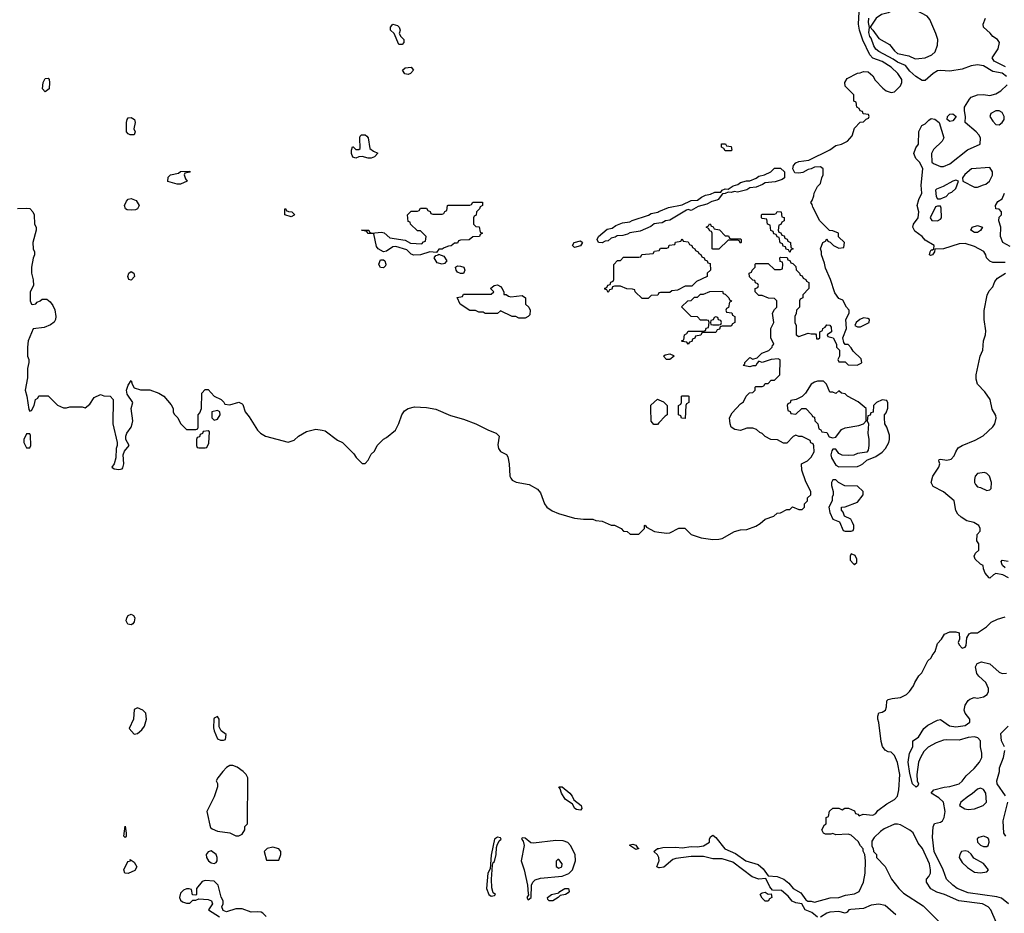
# Model space of a CAD drawing. Header units: inches. Extents: x 2348341 to 2479810, y 460419 to 613669.
# Tile 187 of 256: x 2355845 to 2362244, y 547728 to 553539. Entities that reach past the tile are written whole.
import ezdxf

# ---------------------------------------------------------------- set-up
doc = ezdxf.new("R2010")
doc.units = ezdxf.units.IN
doc.header["$MEASUREMENT"] = 0
for name, color, linetype in [('C3554', 7, 'Continuous'), ('C3555', 7, 'Continuous'), ('C3564', 7, 'Continuous'), ('C3565', 7, 'Continuous')]:
    doc.layers.add(name, color=color, linetype=linetype)

msp = doc.modelspace()

# ---------------------------------------------------------------- linework, layer by layer
at = {"layer": 'C3554', "color": 2}
for points, elevation in [([(2356570, 549603.6), (2356548.2, 549608.2), (2356537.6, 549630), (2356540.5, 549650), (2356550, 549664.9), (2356570, 549672.4), (2356584.1, 549664.1), (2356592.4, 549650), (2356590, 549624), (2356580.7, 549610)], 54), ([(2356610, 549064.5), (2356590, 549054), (2356584.2, 548990), (2356556.3, 548930), (2356590, 548894), (2356610, 548897.3), (2356638.9, 548921.1), (2356655.9, 548944.1), (2356669.3, 548990), (2356664, 549030), (2356645.2, 549050)], 58), ([(2357130, 549008), (2357110, 548998), (2357106, 548990), (2357105.4, 548934.6), (2357110, 548914), (2357130, 548862), (2357150, 548854), (2357170, 548854), (2357182, 548858), (2357186, 548890), (2357155.3, 548915.3), (2357140.4, 548940.4), (2357142, 548990)], 58), ([(2357230, 548688.7), (2357211.6, 548688.4), (2357190, 548675.3), (2357164.7, 548650), (2357132, 548610), (2357122, 548590), (2357131.1, 548571.1), (2357131.3, 548550), (2357110, 548486), (2357062, 548390), (2357064.7, 548370), (2357080.7, 548300.7), (2357086, 548286), (2357096.9, 548276.9), (2357130, 548262), (2357210, 548250.7), (2357250, 548231), (2357270, 548231.3), (2357290, 548242), (2357308, 548270), (2357308.4, 548291.6), (2357326, 548310), (2357328.7, 548610), (2357318, 548630), (2357298, 548650), (2357258, 548678)], 58), ([(2359490, 548399), (2359463.3, 548403.3), (2359454, 548410), (2359437.5, 548437.5), (2359389.5, 548469.5), (2359366, 548510), (2359358, 548538), (2359349.2, 548550.8), (2359370, 548550.7), (2359420.7, 548510), (2359436.3, 548490), (2359446.8, 548466.8), (2359494, 548430), (2359498.8, 548410)], 54), ([(2356530, 548222), (2356522, 548230), (2356530, 548294), (2356538, 548250), (2356536, 548230)], 54), ([(2358950, 548223.7), (2358930.8, 548210), (2358921.6, 548170), (2358910, 548106), (2358902.8, 548017.2), (2358888.4, 547990), (2358878, 547890), (2358894.8, 547850), (2358910, 547839.1), (2358930, 547844.7), (2358938, 547850), (2358922, 547862), (2358913, 547893), (2358911.5, 547950), (2358918, 548042), (2358922, 548058), (2358930, 548064.7), (2358942.9, 548110), (2358944.1, 548155.9), (2358949.1, 548170.9), (2358961.1, 548198.9), (2358974.5, 548210), (2358970, 548219)], 58), ([(2359110, 548218), (2359106.8, 548210), (2359117.3, 548197.3), (2359123, 548170), (2359103.8, 548070), (2359124.6, 548010), (2359144.4, 547910), (2359150, 547854), (2359154, 547850), (2359142, 547830), (2359150, 547816), (2359168.7, 547830), (2359171.6, 547910), (2359179.5, 547930), (2359195.2, 547944.8), (2359230, 547956.5), (2359370.7, 547969.3), (2359413.5, 547986.5), (2359438.4, 548010), (2359457.2, 548070), (2359456, 548110), (2359424.5, 548170), (2359408.2, 548188.2), (2359378.3, 548198.3), (2359330, 548202), (2359183.7, 548183.7), (2359167, 548187), (2359130, 548217.2)], 58), ([(2357090, 548134), (2357070, 548128.7), (2357056, 548110), (2357058.8, 548090), (2357071.3, 548070), (2357090, 548056), (2357110, 548051.3), (2357122, 548058), (2357128.7, 548070), (2357129, 548090), (2357122, 548110)], 58), ([(2357490, 548159), (2357454, 548150), (2357434, 548130), (2357450, 548074), (2357530, 548074), (2357542, 548110), (2357542, 548130), (2357530, 548148)], 58), ([(2359850, 548143.7), (2359809.6, 548169.6), (2359810, 548174), (2359830, 548177.3), (2359850, 548170.4), (2359857.3, 548157.3), (2359870, 548149)], 54), ([(2356550, 547986), (2356529.1, 547989.1), (2356521.2, 548010), (2356543.2, 548056.8), (2356550, 548064.7), (2356566, 548070), (2356562, 548078), (2356590, 548061), (2356606, 548030), (2356594.4, 548005.6)], 54), ([(2359350, 548078), (2359342, 548078), (2359332, 548068), (2359331.6, 548031.6), (2359350, 548021), (2359368, 548030), (2359371.8, 548050)], 62), ([(2359310, 547809.5), (2359286, 547810), (2359278, 547818), (2359275.3, 547830), (2359302, 547850), (2359350, 547862), (2359355.3, 547870), (2359388.7, 547890), (2359412, 547890), (2359416, 547870), (2359410, 547862), (2359392, 547850), (2359356.9, 547843.1), (2359344.7, 547830)], 54)]:
    msp.add_lwpolyline(points, close=True, dxfattribs=dict(at, elevation=elevation))
for points, elevation in [([(2360000, 548087.8), (2359999.7, 548090), (2359990, 548107.3), (2359966, 548130), (2359991.3, 548148.7), (2360000, 548150.4)], 54), ([(2360000, 548024.6), (2359986.6, 548030), (2360000, 548064.8)], 54), ([(2357447.3, 547707.3), (2357426, 547730), (2357414.6, 547734.6), (2357390, 547738), (2357350, 547735.3), (2357290, 547758), (2357250, 547758), (2357190, 547738), (2357167.3, 547747.3), (2357158, 547770), (2357168, 547790), (2357168, 547810), (2357153.6, 547833.6), (2357135.3, 547910), (2357110, 547938), (2357050, 547942), (2357030, 547935.3), (2356994, 547890), (2356994, 547850), (2356990, 547846), (2356967.3, 547847.3), (2356962, 547882), (2356947.3, 547887.3), (2356930, 547888), (2356910, 547878), (2356890, 547858), (2356884.7, 547830), (2356890, 547814), (2356903.6, 547803.6), (2356930, 547794), (2356950, 547794), (2356970, 547814), (2356990, 547814), (2357010, 547822), (2357070, 547818.8), (2357092, 547810), (2357098, 547790), (2357072, 547750), (2357144.7, 547704.7)], 58)]:
    msp.add_lwpolyline(points, dxfattribs=dict(at, elevation=elevation))
at = {"layer": 'C3555', "color": 2, "elevation": 58}
for points in [[(2358310, 553378), (2358278, 553450), (2358255.3, 553470), (2358254, 553490), (2358269.5, 553510.5), (2358301, 553501), (2358311.3, 553490), (2358318, 553470), (2358312, 553450), (2358322, 553430), (2358342, 553410), (2358342, 553390), (2358330, 553378)], [(2358370, 553182.7), (2358347.3, 553187.3), (2358334, 553210), (2358350, 553226), (2358390, 553231.3), (2358404.7, 553210), (2358384.7, 553190)], [(2356010, 553069), (2355994, 553090), (2355997.2, 553130), (2356010, 553156), (2356030, 553158), (2356036, 553150), (2356038.8, 553130), (2356036, 553090)], [(2356590, 552789.5), (2356562, 552790), (2356550, 552796), (2356539.5, 552810), (2356539.5, 552870), (2356542.7, 552890), (2356550, 552901), (2356570, 552904), (2356590.7, 552890), (2356596.3, 552870), (2356587.3, 552830), (2356594.9, 552810)], [(2358110, 552638), (2358070, 552648.7), (2358050, 552648), (2358030, 552638), (2358010, 552646), (2358002, 552670), (2358002, 552690), (2358008.4, 552711.6), (2358012, 552712), (2358030, 552694), (2358050, 552694), (2358058, 552702), (2358055.3, 552770), (2358058, 552782), (2358066, 552790), (2358090, 552791.3), (2358102, 552782), (2358110.8, 552770), (2358121, 552701), (2358143.6, 552683.6), (2358172, 552672), (2358150, 552648), (2358130, 552638)], [(2356890, 552468.7), (2356868.9, 552468.9), (2356807.3, 552487.3), (2356810, 552514), (2356826, 552530), (2356878, 552542), (2356890, 552552), (2356950, 552554), (2356954, 552550), (2356950, 552548), (2356918, 552542), (2356914, 552530), (2356923.6, 552503.6), (2356934, 552490)], [(2356570, 552299.7), (2356543.5, 552303.5), (2356533.2, 552310), (2356526.6, 552330), (2356540.1, 552359.9), (2356550, 552371), (2356570, 552376), (2356603, 552363), (2356620.7, 552330), (2356610, 552309.3), (2356597.7, 552302.3)], [(2358554, 552026), (2358510, 552028.7), (2358450, 552009.2), (2358406.8, 552006.8), (2358390, 552014), (2358362, 552042), (2358290, 552065.2), (2358270, 552061.2), (2358230, 552033.2), (2358210, 552029), (2358174, 552050), (2358163.6, 552063.6), (2358146, 552146), (2358110, 552148.7), (2358102, 552162), (2358066, 552170), (2358114, 552170), (2358118, 552158), (2358131.6, 552151.6), (2358197.5, 552157.5), (2358213, 552153), (2358250, 552121), (2358350, 552104.7), (2358385.4, 552085.4), (2358458, 552082), (2358470, 552094), (2358482, 552098), (2358486, 552130), (2358450, 552166), (2358430, 552166), (2358386, 552210), (2358382, 552222), (2358370, 552226), (2358366, 552270), (2358390, 552294), (2358430, 552294), (2358442, 552298), (2358450, 552314), (2358490, 552314), (2358498, 552298), (2358512.7, 552292.7), (2358518, 552278), (2358530, 552274), (2358590, 552274), (2358602, 552278), (2358607.3, 552292.7), (2358622, 552298), (2358626, 552330), (2358630, 552334), (2358770, 552334), (2358782, 552338), (2358790, 552352), (2358852.7, 552352.7), (2358854, 552330), (2358838, 552322), (2358834, 552310), (2358814, 552290), (2358812.7, 552267.3), (2358798, 552262), (2358794, 552250), (2358794, 552210), (2358810, 552194), (2358832, 552192), (2358838, 552158), (2358854, 552150), (2358838, 552142), (2358834, 552130), (2358790, 552126), (2358767.3, 552107.3), (2358710, 552106), (2358698, 552102), (2358690, 552086), (2358670, 552086), (2358650, 552068), (2358632.7, 552067.3), (2358603.6, 552056.4), (2358590, 552046), (2358570, 552046)], [(2357610, 552258), (2357569, 552269), (2357568, 552310), (2357574, 552310), (2357578, 552298), (2357591.6, 552291.6), (2357614, 552290), (2357631.3, 552271.3), (2357630, 552268)], [(2359450, 552058), (2359438, 552070), (2359448, 552090), (2359490, 552102), (2359502, 552090), (2359490, 552068.7)], [(2358210, 551926), (2358190, 551928), (2358182, 551942), (2358179, 551950), (2358190, 551978), (2358210, 551978), (2358218, 551970), (2358224.7, 551950), (2358222, 551938)], [(2358590, 551949.3), (2358559, 551959), (2358539, 551990), (2358550, 552004.7), (2358566, 552010), (2358566, 552014), (2358601, 552001), (2358622, 551970), (2358605.4, 551954.6)], [(2356570, 551844.5), (2356555.3, 551850), (2356547.3, 551870), (2356554, 551890), (2356570, 551900.7), (2356586, 551890), (2356590.7, 551870)], [(2358730, 551889.2), (2358709.3, 551889.3), (2358690, 551898), (2358682, 551910), (2358678, 551930), (2358690, 551938), (2358710, 551937.3), (2358731.3, 551930), (2358738, 551910)], [(2358992.7, 551752.7), (2359007.3, 551752.7), (2359021, 551741), (2359036.9, 551736.9), (2359110, 551744.7), (2359132, 551730), (2359132, 551690), (2359154, 551670), (2359162, 551650), (2359159.6, 551620.4), (2359150, 551608), (2359130, 551598), (2359090, 551598), (2359070, 551608), (2359046, 551610), (2358970, 551646), (2358951.1, 551628.9), (2358870, 551628.7), (2358856.4, 551636.4), (2358830, 551638), (2358807.3, 551647.3), (2358770, 551648), (2358708, 551690), (2358688.4, 551731.6), (2358722, 551738), (2358730, 551754), (2358910, 551754), (2358926, 551770), (2358906, 551790), (2358929.3, 551810.7), (2358950, 551814.8), (2358970, 551804.7), (2358981, 551790), (2358992.7, 551767.3)], [(2357130, 550998), (2357094, 550990), (2357094, 550950), (2357110, 550934), (2357130, 550942), (2357148, 550970), (2357146, 550990)], [(2357070, 550866), (2357038, 550862), (2357032.7, 550847.3), (2357018, 550842), (2357012.7, 550827.3), (2356998, 550822), (2356994, 550810), (2356994, 550770), (2356998, 550758), (2357010, 550754), (2357050, 550754), (2357062, 550758), (2357074, 550786), (2357078, 550858)], [(2355910, 550846), (2355890, 550846), (2355872, 550810), (2355872, 550790), (2355890, 550754), (2355910, 550754), (2355918, 550770), (2355914.6, 550834.6)]]:
    msp.add_lwpolyline(points, close=True, dxfattribs=at)
for points in [[(2355830, 552312), (2355890, 552314), (2355910, 552312), (2355931.3, 552290), (2355938, 552270), (2355942, 552210), (2355951.3, 552190), (2355951, 552170), (2355931.3, 552090), (2355932, 552050), (2355942, 552030), (2355942, 552010), (2355932.7, 551987.3), (2355921, 551930), (2355921, 551890), (2355932.7, 551847.3), (2355934, 551810), (2355912, 551770), (2355912, 551710), (2355922, 551690), (2355930, 551686), (2355950, 551692), (2355958, 551702), (2355978, 551710), (2355990, 551722), (2356022, 551722), (2356043.5, 551703.5), (2356059.9, 551679.9), (2356072.7, 551652.7), (2356080.5, 551610), (2356077.3, 551590), (2356068.3, 551571.7), (2356046.2, 551553.8), (2356003, 551537), (2355931.6, 551528.4), (2355901, 551450), (2355894.8, 551410), (2355896, 551350), (2355904.7, 551330), (2355904.7, 551310), (2355896, 551270), (2355896, 551210), (2355881, 551130), (2355891.3, 551090), (2355903.6, 551003.6), (2355910, 550994), (2355922, 550998), (2355938, 551030), (2355948, 551070), (2355962, 551078), (2355970, 551094), (2356030, 551094), (2356091.6, 551031.6), (2356130, 551014), (2356150, 551014), (2356170, 551022), (2356250, 551022), (2356270, 551014), (2356300.4, 551039.6), (2356330, 551082), (2356370, 551102), (2356392.7, 551092.7), (2356434, 551090), (2356452, 551070), (2356451.3, 550910), (2356478, 550790), (2356478, 550770), (2356471.3, 550750), (2356470.9, 550689.1), (2356458, 550650), (2356444.7, 550630), (2356458, 550618), (2356490, 550614.8), (2356510, 550618.8), (2356514.5, 550625.5), (2356520.9, 550650), (2356517, 550710), (2356526.8, 550733.2), (2356557.2, 550770), (2356535.1, 550810), (2356534.5, 550830), (2356540.9, 550850), (2356569.3, 550890), (2356577, 550910), (2356580.7, 550930), (2356569.2, 551010), (2356579.3, 551050), (2356543.6, 551103.6), (2356539.3, 551130), (2356550, 551162), (2356570, 551192), (2356576, 551170), (2356590, 551144.7), (2356630, 551132), (2356691.1, 551131.1), (2356750, 551111.3), (2356782, 551090), (2356830, 551034), (2356842, 551010), (2356842, 550990), (2356850, 550974), (2356872, 550950), (2356890, 550914), (2356930, 550874), (2356990, 550874), (2357002, 550878), (2357006, 550890), (2357006, 550970), (2357016.4, 550983.6), (2357026, 551010), (2357028, 551110), (2357050, 551134), (2357070, 551134), (2357110, 551091.3), (2357154, 551070), (2357172.7, 551052.7), (2357178, 551038), (2357210, 551034), (2357270, 551052), (2357290, 551042), (2357296, 551036), (2357311.3, 550990), (2357337.3, 550957.3), (2357391.3, 550870), (2357410.7, 550850.7), (2357442, 550830), (2357590, 550791.3), (2357630, 550804.7), (2357658, 550830), (2357710, 550861), (2357770, 550876), (2357810.9, 550870.9), (2357830, 550864.7), (2357910, 550804.7), (2357942, 550790), (2358016.9, 550716.9), (2358031.6, 550691.6), (2358070, 550654), (2358090, 550654), (2358110, 550674), (2358130, 550714), (2358150, 550734), (2358168.9, 550771.1), (2358210, 550812), (2358230, 550822), (2358288, 550870), (2358310, 550914), (2358328, 550970), (2358345.2, 550994.8), (2358370, 551011.3), (2358410, 551021), (2358490, 551016.3), (2358550, 551005.5), (2358645.7, 550965.7), (2358730, 550941.6), (2358810.4, 550910.4), (2358891.3, 550870), (2358942.8, 550850), (2358960.7, 550830), (2358953.7, 550773.7), (2358956, 550750), (2358970, 550731.3), (2359010, 550711.3), (2359016.8, 550696.8), (2359026.8, 550650), (2359031.1, 550571.1), (2359036.9, 550556.9), (2359045.4, 550545.4), (2359070.9, 550530.9), (2359156.8, 550516.8), (2359210, 550486), (2359230, 550462), (2359256, 550390), (2359271.3, 550370), (2359304.9, 550344.9), (2359347.5, 550327.5), (2359450, 550298), (2359510, 550291.3), (2359570, 550291.3), (2359590, 550282), (2359630, 550278), (2359690, 550252), (2359710, 550252), (2359754, 550230), (2359770, 550214), (2359794, 550210), (2359812.7, 550192.7), (2359870, 550194), (2359906, 550230), (2359906, 550250), (2359910, 550252), (2359918, 550238), (2359970, 550211.3), (2360000, 550207.5)], [(2360000, 552216.4), (2359967.7, 552212.3), (2359946, 552194), (2359876.9, 552163.1), (2359810, 552153.2), (2359796, 552144), (2359764.5, 552135.5), (2359727.3, 552132.7), (2359716, 552124), (2359690, 552119), (2359670, 552102), (2359650, 552099), (2359630, 552088.7), (2359606, 552090), (2359598, 552110), (2359606, 552130), (2359663.2, 552176.8), (2359696.5, 552183.5), (2359720.1, 552199.9), (2359762.7, 552217.3), (2359810, 552224), (2359826.3, 552233.7), (2359932.1, 552267.9), (2359950, 552278.8), (2359991.8, 552288.2), (2360000, 552291.8)], [(2360000, 551762.7), (2359998, 551762), (2359991.6, 551748.4), (2359950, 551746), (2359930, 551726), (2359890, 551726), (2359846, 551770), (2359842, 551782), (2359827.3, 551787.3), (2359790, 551788), (2359750, 551806), (2359710, 551806), (2359698, 551802), (2359692.7, 551787.3), (2359678, 551782), (2359670, 551766), (2359662, 551782), (2359647.3, 551787.3), (2359647.3, 551792.7), (2359662, 551798), (2359667.3, 551812.7), (2359682, 551818), (2359687.3, 551832.7), (2359702, 551838), (2359706, 551850), (2359707.3, 551947.3), (2359730, 551974), (2359750, 551974), (2359770, 551994), (2359870, 551994), (2359882, 551998), (2359888.4, 552011.6), (2359962, 552018), (2359970, 552034), (2360000, 552037.7)], [(2360000, 550917), (2359990, 550906), (2359967.3, 550907.3), (2359948.4, 550928.4), (2359946, 551010), (2359947.3, 551032.7), (2359990, 551072), (2360000, 551067.5)]]:
    msp.add_lwpolyline(points, dxfattribs=at)
at = {"layer": 'C3564', "color": 2}
for points, elevation in [([(2361264.6, 550000), (2361270, 549994), (2361276, 550000)], 58), ([(2362271.8, 549910), (2362234, 549930), (2362190, 549938), (2362174, 549930), (2362150, 549908), (2362146, 549910), (2362120.4, 549940.4), (2362108.4, 549968.4), (2362106, 549990), (2362090, 549998), (2362087.8, 550000)], 54), ([(2362250, 549975.6), (2362232, 549990), (2362229.2, 550000)], 50), ([(2360000, 548150.4), (2360024.7, 548155.2), (2360110, 548157.6), (2360150, 548153.4), (2360210, 548162), (2360250, 548160.5), (2360290, 548166), (2360329, 548190), (2360329.2, 548210.8), (2360334.6, 548225.4), (2360350, 548236), (2360370, 548222), (2360427.8, 548147.7), (2360496.4, 548116.4), (2360564.7, 548070), (2360645.3, 548045.3), (2360678, 548018), (2360710, 547972), (2360767.5, 547967.5), (2360811, 547951), (2360843.6, 547923.6), (2360872, 547890), (2360921.6, 547861.6), (2360954.8, 547814.8), (2360967.7, 547807.7), (2360990, 547807.7), (2361010, 547800.7), (2361111.9, 547828.1), (2361170, 547831), (2361212.9, 547847.1), (2361270, 547854.8), (2361302, 547870), (2361329, 547930), (2361341.2, 547990), (2361342, 548070), (2361338, 548110), (2361328, 548132), (2361328, 548148), (2361310, 548166), (2361294.6, 548194.6), (2361250, 548235.3), (2361230, 548242), (2361150, 548238), (2361130, 548246), (2361118, 548242), (2361083.1, 548243.1), (2361068.7, 548248.7), (2361058, 548270), (2361076.4, 548303.6), (2361086, 548310), (2361086, 548350), (2361102, 548358), (2361108.4, 548391.6), (2361130, 548412), (2361170, 548412), (2361190, 548402), (2361208.9, 548411.1), (2361231.1, 548411.1), (2361270, 548394), (2361278, 548378), (2361292.7, 548372.7), (2361302, 548362), (2361328, 548372), (2361390, 548366), (2361410, 548378), (2361422.9, 548397.1), (2361480.1, 548439.9), (2361530, 548467.7), (2361549.3, 548490), (2361558.4, 548530), (2361564.5, 548630), (2361549.5, 548709.5), (2361530, 548755.3), (2361510, 548775.3), (2361490, 548778), (2361470, 548788), (2361453.6, 548813.6), (2361444.7, 548844.7), (2361428.9, 548968.9), (2361422, 548990), (2361422, 549010), (2361428.7, 549031.3), (2361450, 549036), (2361471.9, 549048.1), (2361479.3, 549070), (2361482, 549110), (2361490, 549118), (2361514.6, 549125.4), (2361570, 549131), (2361608, 549150), (2361628.7, 549170), (2361653.6, 549206.4), (2361662, 549230), (2361690, 549272), (2361708.9, 549291.1), (2361748, 549370), (2361768, 549390), (2361774.6, 549405.4), (2361795.3, 549430), (2361810, 549482), (2361835.3, 549510), (2361856.4, 549543.6), (2361890, 549558), (2361930, 549558), (2361951.6, 549551.6), (2361954, 549510), (2361944.7, 549490), (2361950, 549474), (2361970, 549452), (2361990, 549458), (2361997.2, 549470), (2362000.4, 549519.6), (2362015.3, 549544.7), (2362030, 549551.3), (2362070, 549551.3), (2362128.7, 549590), (2362159.3, 549620.7), (2362199.3, 549640.7), (2362250, 549656)], 54), ([(2362272.7, 547790), (2362226.2, 547826.2), (2362196.2, 547836.2), (2362010, 547860.5), (2361937.2, 547890), (2361909.3, 547910), (2361869.5, 547950), (2361846.3, 548010), (2361788.5, 548130), (2361777, 548223), (2361781.2, 548290), (2361790, 548311.3), (2361830, 548321), (2361842, 548330), (2361854, 548350), (2361859, 548390), (2361848.7, 548450), (2361818.6, 548478.6), (2361768, 548510), (2361786, 548530), (2361852.5, 548547.5), (2361890, 548552.4), (2361950, 548570.4), (2361970, 548588), (2361997, 548623), (2362047.6, 548670), (2362082.9, 548710), (2362098.9, 548741.1), (2362098.7, 548770), (2362089.6, 548810), (2362089.4, 548850), (2362073.2, 548870), (2362050, 548874.7), (2362010, 548871.2), (2361950, 548854.7), (2361870, 548857), (2361850, 548854.5), (2361802.3, 548837.7), (2361750, 548809.5), (2361720.6, 548779.4), (2361698.7, 548741.3), (2361687.7, 548710), (2361674.9, 548630), (2361678, 548590), (2361686.8, 548570), (2361682, 548558), (2361670.6, 548549.4), (2361647.3, 548570), (2361630, 548638), (2361619.6, 548710), (2361627.3, 548770), (2361649.2, 548810), (2361649.3, 548850), (2361687.2, 548872.8), (2361720.9, 548930), (2361748.1, 548951.9), (2361810, 548984), (2361830, 548987.3), (2361887.3, 548947.3), (2361930, 548940.7), (2361990, 548948.4), (2362021.2, 548970), (2362021.2, 548990), (2361989, 549030), (2361984, 549050), (2361990, 549082), (2362010, 549112), (2362020.2, 549119.8), (2362048.9, 549131.1), (2362070, 549126), (2362110, 549136), (2362134, 549150), (2362141.2, 549170), (2362141.2, 549190), (2362124, 549230), (2362079, 549270), (2362066.6, 549286.6), (2362057.2, 549330), (2362067, 549353), (2362097.2, 549362.8), (2362150, 549350.6), (2362210, 549296.3), (2362230, 549288), (2362258, 549290)], 50), ([(2362245.1, 548810), (2362226.3, 548850), (2362222.9, 548897.1), (2362270, 548946)], 46), ([(2362251.5, 548491.5), (2362198.4, 548570), (2362195.1, 548590), (2362212.7, 548650), (2362213.6, 548673.6), (2362238.3, 548741.7), (2362247.2, 548787.2)], 46), ([(2362254, 548230), (2362241.3, 548250), (2362237.4, 548330), (2362267.2, 548450)], 46), ([(2362192.3, 547670), (2362157.2, 547750), (2362139, 547770), (2362102, 547790), (2361949.6, 547809.6), (2361855.3, 547850), (2361806, 547866), (2361766.3, 547886.3), (2361738, 547930), (2361738, 547950), (2361753.6, 547966.4), (2361764, 547990), (2361765.2, 548010), (2361758, 548050), (2361712.7, 548150), (2361684.1, 548184.1), (2361651.5, 548251.5), (2361630, 548269.3), (2361570, 548304), (2361550, 548308.7), (2361530, 548308.7), (2361463.6, 548276.4), (2361439.6, 548260.4), (2361399.6, 548220.4), (2361383.6, 548196.4), (2361383.6, 548163.6), (2361392, 548150), (2361394, 548130), (2361414, 548110), (2361414, 548090), (2361470, 548032), (2361511.3, 547950), (2361558, 547890), (2361590, 547858), (2361716.8, 547776.8), (2361864, 547630)], 54), ([(2361030, 547704), (2360993.6, 547733.6), (2360949.7, 547749.7), (2360929.4, 547789.4), (2360890, 547795.1), (2360866.2, 547806.2), (2360839.3, 547839.3), (2360795.5, 547875.5), (2360738, 547878), (2360720.1, 547900.1), (2360694, 547954), (2360650, 547949.5), (2360605.2, 547965.2), (2360480.7, 548060.7), (2360410, 548081.6), (2360350, 548083), (2360290, 548097.6), (2360210, 548098.4), (2360110, 548085.1), (2360090, 548077.7), (2360032, 548028), (2360003.3, 548023.3), (2360000, 548024.6)], 54), ([(2360000, 548064.8), (2360002, 548070), (2360000, 548087.8)], 54), ([(2361539.1, 547719.1), (2361470, 547779.5), (2361430, 547787), (2361379.9, 547780.1), (2361330, 547759), (2361246.4, 547753.6), (2361234, 547750), (2361223.6, 547736.4), (2361210, 547728.7), (2361170, 547739.5), (2361110, 547735.6), (2361091.3, 547730), (2361050, 547702)], 54)]:
    msp.add_lwpolyline(points, dxfattribs=dict(at, elevation=elevation))
for points, elevation in [([(2362090, 548541.2), (2362070, 548536), (2362036.1, 548503.9), (2362011, 548490), (2361962, 548450), (2361954, 548430), (2361987.7, 548407.7), (2362010, 548404), (2362050, 548407.7), (2362108, 548430), (2362128.7, 548450), (2362125.2, 548510), (2362110, 548534)], 50), ([(2362110, 548229.2), (2362078.8, 548221.2), (2362067.5, 548212.5), (2362071, 548190), (2362090, 548171), (2362110, 548162), (2362130, 548162.8), (2362139, 548170), (2362145.2, 548190), (2362144, 548210), (2362138, 548218)], 50), ([(2361990, 548135.1), (2361966.8, 548130), (2361954.8, 548110), (2361950.8, 548090), (2361970, 548058), (2362005.8, 548025.8), (2362050, 547994.8), (2362089.1, 547990.9), (2362130, 547998), (2362142, 548010), (2362110, 548052.7), (2362047.2, 548087.2), (2362030, 548113.2), (2362010, 548129.2)], 50), ([(2360710, 547852), (2360730, 547854), (2360734, 547830), (2360718, 547822), (2360710, 547808), (2360690, 547806), (2360670, 547826), (2360658, 547850), (2360663.1, 547856.9), (2360670, 547862), (2360690, 547864.7)], 54)]:
    msp.add_lwpolyline(points, close=True, dxfattribs=dict(at, elevation=elevation))
at = {"layer": 'C3565', "color": 2}
for points, elevation in [([(2361610, 553622), (2361547.2, 553612.8), (2361490, 553583.7), (2361446.6, 553573.4), (2361410.8, 553550), (2361372, 553490), (2361390, 553472), (2361430, 553416), (2361498, 553378), (2361530, 553336), (2361550, 553318.8), (2361624, 553304), (2361664.9, 553284.9), (2361690, 553286.8), (2361730, 553291.3), (2361774, 553310), (2361795.1, 553330), (2361810, 553374), (2361811.8, 553410), (2361799.5, 553450), (2361760.1, 553540.1), (2361742.6, 553562.6), (2361670, 553600.5)], 54), ([(2361890, 552876), (2361873.2, 552890), (2361876, 552910), (2361890, 552924), (2361910, 552926.8), (2361930.6, 552910.6), (2361910, 552881.2)], 54), ([(2362210, 552946.6), (2362190, 552946.6), (2362156, 552930), (2362150.8, 552910), (2362170, 552878.8), (2362190, 552858), (2362210, 552856), (2362230, 552871), (2362242.7, 552890), (2362243.7, 552910), (2362230, 552936)], 54), ([(2360430, 552686), (2360422, 552702), (2360406, 552710), (2360407.3, 552732.7), (2360431.6, 552731.6), (2360438, 552718), (2360470, 552714), (2360474, 552690), (2360470, 552686)], 58), ([(2362150, 552578), (2362030.6, 552569.4), (2361987.1, 552532.9), (2361972, 552510), (2361974, 552490), (2362050, 552450.7), (2362070, 552450.6), (2362110, 552464.4), (2362124, 552470), (2362149, 552490), (2362168, 552528), (2362168, 552550)], 54), ([(2361930, 552495.3), (2361910, 552488.7), (2361846.4, 552453.6), (2361803.5, 552436.5), (2361798, 552430), (2361802, 552390), (2361810, 552374), (2361830, 552374), (2361850, 552382), (2361866, 552390), (2361886, 552410), (2361903.1, 552416.9), (2361930, 552442), (2361946, 552490)], 54), ([(2360850, 552026), (2360842, 552042), (2360827.3, 552047.3), (2360822, 552062), (2360807.3, 552067.3), (2360802, 552082), (2360787.3, 552087.3), (2360782, 552122), (2360767.3, 552127.3), (2360762, 552142), (2360747.3, 552147.3), (2360742, 552162), (2360727.3, 552167.3), (2360722, 552202), (2360706, 552210), (2360702, 552242), (2360670, 552246), (2360666, 552250), (2360666, 552270), (2360670, 552274), (2360750, 552274), (2360762, 552278), (2360768.4, 552291.6), (2360794, 552290), (2360798, 552258), (2360812.7, 552252.7), (2360814, 552230), (2360798, 552222), (2360792.7, 552207.3), (2360778, 552202), (2360774, 552170), (2360778, 552158), (2360792.7, 552152.7), (2360798, 552138), (2360812.7, 552132.7), (2360818, 552118), (2360832.7, 552112.7), (2360838, 552098), (2360854, 552090), (2360858, 552058), (2360872, 552050), (2360858, 552042)], 58), ([(2361830, 552326), (2361810, 552326), (2361798, 552322), (2361762, 552250), (2361772.7, 552232.7), (2361810, 552232), (2361830, 552242), (2361835.3, 552250), (2361834, 552314)], 54), ([(2360470, 552114), (2360530, 552114), (2360534, 552110), (2360534, 552090), (2360530, 552086), (2360522, 552102), (2360510, 552106), (2360450, 552106), (2360390, 552046), (2360350, 552046), (2360346, 552050), (2360346, 552150), (2360342, 552162), (2360330, 552166), (2360322, 552182), (2360306, 552190), (2360322, 552198), (2360328.4, 552211.6), (2360334, 552210), (2360338, 552198), (2360352.7, 552192.7), (2360358, 552178), (2360392.7, 552172.7), (2360430, 552134), (2360452.7, 552132.7), (2360458, 552118)], 58), ([(2362050, 552156), (2362026, 552170), (2362035.3, 552190), (2362070, 552200.7), (2362102, 552190), (2362090, 552169), (2362070, 552156)], 50), ([(2360190, 551428), (2360182, 551442), (2360150, 551446), (2360146, 551450), (2360162, 551458), (2360166, 551490), (2360182, 551498), (2360190, 551514), (2360290, 551514), (2360302, 551518), (2360307.3, 551532.7), (2360322, 551538), (2360326, 551570), (2360322, 551582), (2360310, 551586), (2360270, 551586), (2360250, 551606), (2360208.4, 551608.4), (2360147.3, 551672.7), (2360188.4, 551711.6), (2360210, 551714), (2360230, 551734), (2360250, 551734), (2360270, 551754), (2360290, 551754), (2360330, 551772), (2360412.7, 551772.7), (2360418, 551758), (2360430, 551754), (2360454, 551730), (2360458, 551718), (2360471.6, 551711.6), (2360470, 551706), (2360458, 551702), (2360452.7, 551667.3), (2360438, 551662), (2360434, 551650), (2360438, 551638), (2360472.7, 551632.7), (2360478, 551618), (2360494, 551610), (2360494, 551570), (2360478, 551562), (2360470, 551546), (2360410, 551546), (2360398, 551542), (2360392.7, 551527.3), (2360378, 551522), (2360370, 551506), (2360290, 551506), (2360278, 551502), (2360272.7, 551487.3), (2360238, 551482), (2360232.7, 551467.3), (2360218, 551462), (2360212.7, 551447.3), (2360198, 551442)], 58), ([(2360370, 551606), (2360358, 551602), (2360352.7, 551587.3), (2360338, 551582), (2360334, 551570), (2360338, 551558), (2360350, 551554), (2360390, 551554), (2360402, 551558), (2360406, 551570), (2360402, 551582), (2360387.3, 551587.3), (2360382, 551602)], 58), ([(2361330, 551601.2), (2361304.7, 551590), (2361282, 551570), (2361274, 551550), (2361290, 551542), (2361310, 551542), (2361366, 551570), (2361368, 551590), (2361356.5, 551596.5)], 58), ([(2360070, 551329.2), (2360049.5, 551329.5), (2360029.2, 551350.8), (2360040.2, 551359.8), (2360070, 551366), (2360095.3, 551355.3), (2360098, 551350)], 58), ([(2361070, 551188), (2361030, 551188), (2361010, 551182), (2360990, 551168), (2360952, 551110), (2360931.1, 551088.9), (2360891.6, 551068.4), (2360858, 551062), (2360852, 551048), (2360838, 551042), (2360834, 551030), (2360838, 550998), (2360852, 550992), (2360858, 550978), (2360890, 550974), (2360928.4, 551011.6), (2360954, 551010), (2360994, 550970), (2360998, 550958), (2361010, 550954), (2361014, 550930), (2361031.6, 550911.6), (2361038, 550878), (2361052, 550872), (2361058, 550858), (2361090, 550854), (2361106, 550826), (2361130, 550821), (2361150, 550824.7), (2361186.8, 550873.2), (2361210, 550886), (2361299.3, 550900.7), (2361328.4, 550911.6), (2361346, 550930), (2361346, 551010), (2361293.6, 551053.6), (2361226, 551090), (2361210, 551106), (2361186, 551110), (2361170, 551126), (2361150, 551108), (2361130, 551118), (2361110, 551118), (2361088, 551170)], 58), ([(2360170, 550946), (2360147.3, 550947.3), (2360142, 550962), (2360126, 550970), (2360126, 551030), (2360142, 551038), (2360146, 551050), (2360146, 551090), (2360150, 551094), (2360190, 551094), (2360194, 551090), (2360194, 551050), (2360178, 551042), (2360174, 551030)], 58), ([(2361450, 551068), (2361414, 551050), (2361394, 551030), (2361392.7, 550987.3), (2361378, 550982), (2361372, 550968), (2361358, 550962), (2361354, 550930), (2361362, 550910), (2361358, 550850), (2361364.7, 550810), (2361364.7, 550770), (2361359.6, 550740.4), (2361350, 550726), (2361290, 550718), (2361267.3, 550707.3), (2361230, 550706), (2361190, 550708), (2361170, 550718), (2361150, 550746), (2361130, 550746), (2361123.6, 550736.4), (2361118, 550710), (2361122, 550690), (2361150, 550642), (2361170, 550632), (2361290, 550634), (2361310, 550642), (2361326, 550650), (2361350, 550674), (2361410, 550698), (2361450, 550726), (2361473.2, 550750), (2361494, 550790), (2361499, 550810), (2361498, 550838), (2361482, 550890), (2361468.7, 550910), (2361466, 550950), (2361466, 550970), (2361476.4, 550983.6), (2361487.3, 551012.7), (2361487.3, 551047.3), (2361482, 551062)], 58), ([(2361150, 550546), (2361130, 550546), (2361122, 550530), (2361122, 550510), (2361132, 550470), (2361132, 550450), (2361125.4, 550434.6), (2361124.7, 550410), (2361104.7, 550370), (2361110, 550334), (2361130, 550292), (2361172.7, 550272.7), (2361198, 550218), (2361210, 550214), (2361250, 550214), (2361262, 550218), (2361266, 550230), (2361266, 550250), (2361258, 550270), (2361246, 550290), (2361206, 550310), (2361196.4, 550336.4), (2361186, 550350), (2361186, 550370), (2361210, 550372), (2361290, 550401), (2361328, 550450), (2361328, 550470), (2361290, 550506), (2361208.9, 550508.9), (2361166, 550530)], 58), ([(2362115.1, 550595.1), (2362070, 550588.7), (2362056, 550570), (2362051, 550550), (2362051.3, 550530), (2362056.9, 550516.9), (2362070, 550502), (2362090, 550498), (2362130, 550478), (2362150, 550482), (2362158, 550490), (2362162, 550530), (2362148.7, 550570), (2362130, 550588.7)], 54)]:
    msp.add_lwpolyline(points, close=True, dxfattribs=dict(at, elevation=elevation))
for points, elevation in [([(2360000, 550207.5), (2360050, 550201), (2360070, 550202), (2360130, 550232), (2360167.3, 550232.7), (2360210, 550192), (2360274, 550170), (2360350, 550158.8), (2360390, 550161), (2360410, 550166), (2360491.6, 550211.6), (2360530, 550222), (2360570, 550224.7), (2360630, 550244.7), (2360658, 550262), (2360690, 550292), (2360746, 550310), (2360769, 550331), (2360790, 550332), (2360830, 550354), (2360850, 550354), (2360868.4, 550371.6), (2360910, 550354), (2360930, 550354), (2360946, 550370), (2360946, 550390), (2360966, 550410), (2360966, 550430), (2360986, 550450), (2360986, 550470), (2360954.6, 550534.6), (2360928, 550610), (2360926, 550650), (2360966, 550670), (2360990, 550694), (2361008, 550730), (2361007.3, 550767.3), (2361002, 550782), (2360988, 550788), (2360982, 550802), (2360930, 550828), (2360908.9, 550828.9), (2360890, 550838), (2360871.6, 550828.4), (2360830, 550786), (2360810, 550786), (2360770, 550808), (2360726, 550810), (2360690, 550828), (2360670, 550848), (2360654.6, 550854.6), (2360633.6, 550873.6), (2360610, 550882), (2360570, 550882), (2360530, 550868.7), (2360493.6, 550873.6), (2360469.3, 550889.3), (2360462, 550910), (2360459, 550950), (2360476.5, 550983.5), (2360530, 551042), (2360550, 551054), (2360566, 551090), (2360587.3, 551112.7), (2360610, 551114), (2360626, 551130), (2360626, 551150), (2360630, 551154), (2360670, 551154), (2360682, 551158), (2360690, 551174), (2360710, 551174), (2360730, 551194), (2360750, 551194), (2360786, 551230), (2360787.3, 551327.3), (2360773.6, 551333.6), (2360730, 551328.7), (2360670, 551309), (2360650, 551318), (2360636, 551304), (2360630, 551289), (2360610, 551288.7), (2360590, 551282), (2360548, 551290), (2360558, 551302), (2360558, 551310), (2360590, 551342), (2360610, 551332), (2360639, 551341), (2360669, 551371), (2360713.2, 551386.8), (2360735.3, 551410), (2360738, 551422), (2360746, 551430), (2360728, 551470), (2360728, 551530), (2360746, 551570), (2360738, 551630), (2360750, 551654), (2360766, 551670), (2360766, 551710), (2360750, 551726), (2360712.7, 551727.3), (2360670, 551746), (2360650, 551746), (2360626, 551770), (2360626, 551790), (2360642, 551798), (2360646, 551810), (2360642, 551822), (2360627.3, 551827.3), (2360622, 551842), (2360610, 551846), (2360587.3, 551867.3), (2360586, 551890), (2360602, 551898), (2360606, 551910), (2360626, 551930), (2360626, 551950), (2360630, 551954), (2360710, 551954), (2360750, 551914), (2360790, 551914), (2360802, 551918), (2360806, 551950), (2360802, 551962), (2360787.3, 551967.3), (2360786, 551990), (2360790, 551994), (2360832.7, 551992.7), (2360838, 551978), (2360850, 551974), (2360858, 551958), (2360870, 551954), (2360890, 551934), (2360892.7, 551912.7), (2360914, 551890), (2360918, 551878), (2360930, 551874), (2360938, 551858), (2360954, 551850), (2360958, 551838), (2360974, 551830), (2360974, 551790), (2360934, 551750), (2360934, 551730), (2360918, 551722), (2360914, 551710), (2360914, 551670), (2360894, 551650), (2360891.6, 551628.4), (2360882, 551610), (2360882, 551570), (2360892, 551550), (2360892, 551490), (2360910, 551478), (2360970, 551501), (2360990, 551496), (2361016.9, 551496.9), (2361022, 551490), (2361024.7, 551464.7), (2361036.4, 551463.6), (2361046, 551470), (2361046, 551510), (2361062, 551518), (2361066, 551530), (2361080.4, 551539.6), (2361090, 551554), (2361110, 551552), (2361119.6, 551539.6), (2361122, 551510), (2361094, 551490), (2361098, 551478), (2361132, 551470), (2361154, 551430), (2361154, 551410), (2361174, 551390), (2361174, 551350), (2361162, 551330), (2361170, 551314), (2361210, 551314), (2361230, 551294), (2361287.3, 551292.7), (2361314.6, 551305.4), (2361318, 551310), (2361314.6, 551334.6), (2361263.1, 551383.1), (2361250, 551406), (2361230, 551426), (2361210, 551426), (2361200.4, 551440.4), (2361195.3, 551470), (2361218, 551530), (2361214, 551590), (2361235.3, 551630), (2361235.3, 551650), (2361218, 551670), (2361194.6, 551714.6), (2361170, 551726), (2361142, 551762), (2361114, 551850), (2361083.2, 551923.2), (2361076, 551956), (2361055.3, 552010), (2361055.3, 552030), (2361049.1, 552049.1), (2361066, 552090), (2361082, 552098), (2361090, 552114), (2361098, 552098), (2361112.7, 552092.7), (2361134, 552070), (2361170, 552054), (2361202, 552058), (2361206, 552090), (2361167.3, 552127.3), (2361166, 552150), (2361130, 552166), (2361107.3, 552167.3), (2361046, 552230), (2361000.4, 552320.4), (2360996.4, 552336.4), (2360986, 552350), (2360996.4, 552363.6), (2361007.3, 552392.7), (2361008.4, 552411.6), (2361030, 552454), (2361050, 552474), (2361058, 552510), (2361068, 552530), (2361068, 552570), (2361050, 552582), (2361010, 552579.3), (2360990, 552569), (2360970, 552565.2), (2360934.9, 552545.1), (2360910, 552540.7), (2360883.6, 552543.6), (2360869.2, 552570), (2360875.1, 552590), (2360890, 552607.3), (2360910, 552616), (2360974.5, 552625.5), (2361110, 552692), (2361150, 552722), (2361186, 552730), (2361226, 552750), (2361256.4, 552783.6), (2361270, 552834), (2361307.3, 552872.7), (2361330, 552874), (2361347.3, 552892.7), (2361362, 552898), (2361366, 552910), (2361362, 552922), (2361327.3, 552927.3), (2361322, 552942), (2361307.3, 552947.3), (2361302, 552962), (2361286, 552970), (2361282, 553002), (2361266, 553010), (2361266, 553050), (2361210, 553106), (2361208.4, 553131.6), (2361223.1, 553156.9), (2361290, 553192), (2361307.3, 553192.7), (2361330, 553202), (2361359.6, 553199.6), (2361390, 553174), (2361405.4, 553145.4), (2361454.8, 553094.8), (2361477.3, 553077.3), (2361510, 553064.7), (2361530, 553070.8), (2361569.3, 553110), (2361579.3, 553130), (2361579.3, 553150), (2361552.3, 553190), (2361509.6, 553230), (2361450, 553268), (2361389.6, 553289.6), (2361369.7, 553309.7), (2361325.4, 553405.4), (2361303.5, 553470), (2361296.4, 553510), (2361302, 553590)], 58), ([(2362258, 553170), (2362230, 553191.1), (2362170, 553203), (2362110, 553239.7), (2362070, 553245.4), (2362030, 553238.3), (2361970, 553218.3), (2361890, 553203.7), (2361830, 553209.3), (2361810, 553206), (2361782.8, 553190), (2361730, 553144), (2361710, 553144), (2361670, 553169.3), (2361630, 553203.7), (2361601.6, 553241.6), (2361550, 553262), (2361522.7, 553282.7), (2361430, 553332), (2361410, 553347.3), (2361396.2, 553370), (2361379.1, 553419.1), (2361369.5, 553430.5), (2361364.5, 553455.5), (2361368.4, 553488.4), (2361361.5, 553521.5), (2361362.9, 553550)], 54), ([(2362252.7, 553232.7), (2362179.3, 553270), (2362166, 553290), (2362204.7, 553350), (2362214, 553390), (2362199.3, 553410), (2362169.8, 553429.8), (2362152.3, 553452.3), (2362109.6, 553490), (2362107.8, 553510), (2362122.4, 553550)], 50), ([(2362250, 551960.9), (2362170, 551960.9), (2362149.4, 551969.4), (2362128.7, 551990), (2362125.2, 552010), (2362111.2, 552031.2), (2362050, 552064.5), (2361990, 552082.9), (2361950, 552082), (2361849.4, 552049.4), (2361792.7, 552047.3), (2361791.3, 552030), (2361778, 552010), (2361765.6, 552005.6), (2361758, 552010), (2361762, 552030), (2361770, 552042), (2361778, 552042), (2361786, 552050), (2361788, 552070), (2361730, 552105.2), (2361710, 552129), (2361662.9, 552162.9), (2361649, 552190), (2361654, 552210), (2361684, 552250), (2361689.2, 552290), (2361678, 552330), (2361689.3, 552369.3), (2361709.4, 552410), (2361703.3, 552463.3), (2361715.3, 552570), (2361695.3, 552610), (2361670, 552637.2), (2361657, 552670), (2361670, 552706), (2361686, 552730), (2361689, 552811), (2361708, 552850), (2361730, 552862), (2361753.6, 552886.4), (2361770, 552896), (2361792.8, 552892.8), (2361821, 552870), (2361851, 552770), (2361841, 552750), (2361784.5, 552695.5), (2361771, 552670), (2361772.7, 552612.7), (2361783.6, 552603.6), (2361830, 552584.7), (2361850, 552584.7), (2361890, 552602.8), (2362006.3, 552693.7), (2362088, 552730), (2362089, 552770), (2362079, 552790), (2362061.2, 552810), (2361989, 552870), (2361993.2, 552910), (2361985.6, 552945.6), (2361986.6, 552970), (2362017.5, 553022.5), (2362030, 553034.8), (2362069.6, 553050.4), (2362110, 553052.4), (2362150, 553046.4), (2362190, 553057.1), (2362222.7, 553077.3), (2362263.9, 553116.1)], 54), ([(2360000, 552291.8), (2360061.6, 552318.4), (2360150, 552334.8), (2360210, 552362.8), (2360250, 552364.7), (2360275.5, 552384.5), (2360302.7, 552397.3), (2360335.5, 552404.5), (2360362.7, 552417.3), (2360402, 552418), (2360410, 552431.3), (2360430, 552438.8), (2360450, 552438), (2360482, 552458), (2360512.3, 552467.7), (2360530, 552481), (2360568.9, 552491.1), (2360590, 552491.3), (2360632.3, 552507.7), (2360650, 552521), (2360686, 552530), (2360726, 552550), (2360750, 552574), (2360790, 552574), (2360814.8, 552550), (2360816, 552510), (2360800.7, 552499.3), (2360754.4, 552485.6), (2360690, 552479), (2360673, 552467), (2360632, 552450), (2360590, 552445.2), (2360570, 552433.2), (2360510, 552417.2), (2360490, 552422), (2360470, 552415.3), (2360450, 552418), (2360430, 552408), (2360412.7, 552407.3), (2360384.7, 552370), (2360375.2, 552364.8), (2360344, 552356), (2360310, 552339.3), (2360254.8, 552325.2), (2360210, 552299.3), (2360190, 552304), (2360179.8, 552300.2), (2360070, 552236), (2360042, 552230), (2360021, 552219), (2360000, 552216.4)], 58), ([(2362283.2, 552063.2), (2362235.3, 552090), (2362219, 552130), (2362222, 552190), (2362208, 552230), (2362210, 552254), (2362226, 552270), (2362226, 552290), (2362210, 552306), (2362188.9, 552308.9), (2362188, 552330), (2362203.1, 552356.9), (2362230, 552374), (2362246, 552410)], 50), ([(2360000, 552037.7), (2360002, 552038), (2360010, 552054), (2360050, 552054), (2360062, 552058), (2360067.3, 552072.7), (2360102, 552078), (2360107.3, 552092.7), (2360142, 552098), (2360150, 552114), (2360158, 552098), (2360190, 552094), (2360198, 552078), (2360214, 552070), (2360218, 552058), (2360234, 552050), (2360238, 552038), (2360254, 552030), (2360258, 552018), (2360272.7, 552012.7), (2360278, 551998), (2360294, 551990), (2360298, 551978), (2360314, 551970), (2360318, 551958), (2360332.7, 551952.7), (2360334, 551910), (2360314, 551890), (2360314, 551870), (2360243.6, 551836.4), (2360212.7, 551807.3), (2360170, 551806), (2360119.6, 551780.4), (2360083.6, 551776.4), (2360070, 551766), (2360010, 551766), (2360000, 551762.7)], 58), ([(2362087.8, 550000), (2362055.3, 550030), (2362048.9, 550051.1), (2362058, 550070), (2362078, 550090), (2362078, 550130), (2362066, 550150), (2362068.4, 550191.6), (2362087.3, 550212.7), (2362088, 550230), (2362078, 550250), (2362046, 550270), (2362000.4, 550280.4), (2361963.1, 550303.1), (2361943.1, 550323.1), (2361928.4, 550348.4), (2361918, 550410), (2361850, 550468.7), (2361783.1, 550503.1), (2361768, 550530), (2361779, 550570), (2361819.3, 550630), (2361825.2, 550650), (2361818, 550670), (2361820.4, 550679.6), (2361830, 550682), (2361870, 550674.8), (2361899.3, 550680.7), (2361918, 550702), (2361929, 550730), (2361945.6, 550754.4), (2361970, 550770.6), (2362055.1, 550804.9), (2362107.2, 550832.8), (2362170, 550892), (2362182, 550910), (2362192.5, 550947.5), (2362190, 550966), (2362165.6, 551005.6), (2362153.3, 551070), (2362118.5, 551118.5), (2362069.5, 551170), (2362061.3, 551201.3), (2362062, 551230), (2362088.5, 551350), (2362104, 551390), (2362109.7, 551450), (2362122.4, 551490), (2362123.9, 551516.1), (2362113.6, 551590), (2362112.5, 551647.5), (2362132.9, 551747.1), (2362145.2, 551774.8), (2362170, 551802), (2362182.7, 551837.3), (2362201.2, 551858.8), (2362252.7, 551890)], 54), ([(2360000, 551067.5), (2360030, 551054), (2360054, 551030), (2360054, 550970), (2360039.6, 550960.4), (2360000, 550917)], 58), ([(2361276, 550000), (2361286, 550010), (2361286, 550030), (2361274.6, 550054.6), (2361250, 550066), (2361242, 550050), (2361243.6, 550023.6), (2361264.6, 550000)], 58), ([(2362229.2, 550000), (2362225.1, 550014.9), (2362230, 550024.7), (2362270, 550017)], 50)]:
    msp.add_lwpolyline(points, dxfattribs=dict(at, elevation=elevation))

doc.saveas('drawing.dxf')
